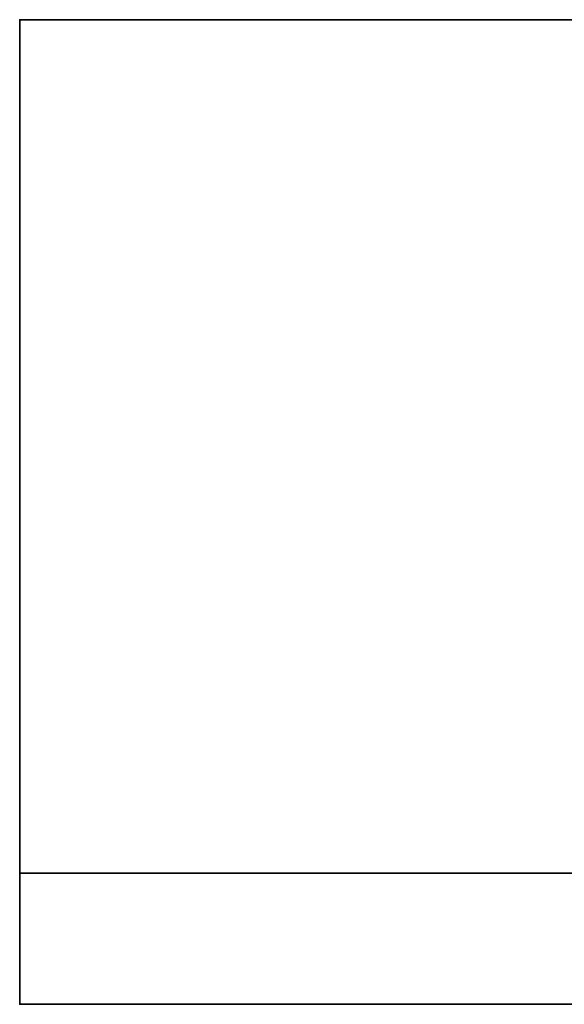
# Model space of a CAD drawing. Header units: millimetres. Extents: x -603 to 3703, y -115 to 193.
# Tile 215 of 256: x 1016 to 1024, y -49 to -34. Entities that reach past the tile are written whole.
import ezdxf

# ---------------------------------------------------------------- set-up
doc = ezdxf.new("R2010")
doc.units = ezdxf.units.MM
doc.layers.add('152', color=7, linetype='Continuous', true_color=0xffffff)

# ---------------------------------------------------------------- blocks, each defined once
blk = doc.blocks.new('UG_SURFACE_071')
at = {"layer": '152', "color": 43, "linetype": 'Continuous', "lineweight": 35}
for points in [[(1971, -34, 2017), (1029, -34, 2017), (1016, -34, 2030), (1984, -34, 2030)], [(1029, -34, 2017), (1029, -34), (1016, -34), (1016, -34, 2030)], [(1984, -47), (1016, -47), (1016, -34), (1029, -34)], [(1016, -34, 2030), (1016, -34), (1016, -47)], [(1016, -47), (1016, -49, 2), (1016, -49, 2030), (1016, -34, 2030)], [(1016, -34, 2030), (1016, -49, 2030), (1984, -49, 2030), (1984, -34, 2030)], [(1016, -49, 2), (1016, -47), (1984, -47), (1984, -49, 2)], [(1016, -49, 2030), (1068, -49, 1186.5), (1094, -49, 1190)], [(1016, -49, 2), (1094, -49, 948), (1068, -49, 951.5)], [(1068, -49, 951.5), (1068, -49, 1186.5), (1016, -49, 2030), (1016, -49, 2)], [(1094, -49, 1190), (1120, -49, 1186.5), (1984, -49, 2030), (1016, -49, 2030)], [(1120, -49, 951.5), (1094, -49, 948), (1016, -49, 2), (1984, -49, 2)]]:
    blk.add_3dface(points, dxfattribs=at)

msp = doc.modelspace()

# ---------------------------------------------------------------- linework, layer by layer
at = {"layer": '152', "color": 252, "linetype": 'Continuous', "lineweight": 35, "true_color": 0x939598}
for p, q in [((1984, -34, 2030), (1016, -34, 2030)), ((1029, -34), (1016, -34)), ((1016, -34), (1016, -34, 2030)), ((1016, -34, 2030), (1016, -49, 2030)), ((1016, -34), (1016, -47)), ((1016, -47), (1984, -47)), ((1016, -47), (1016, -49, 2)), ((1984, -49, 2), (1016, -49, 2)), ((1016, -49, 2030), (1984, -49, 2030)), ((1016, -49, 2), (1016, -49, 2030))]:
    msp.add_line(p, q, dxfattribs=at)

# ---------------------------------------------------------------- block references
msp.add_blockref('UG_SURFACE_071', (0, 0), dxfattribs=at)

doc.saveas('drawing.dxf')
